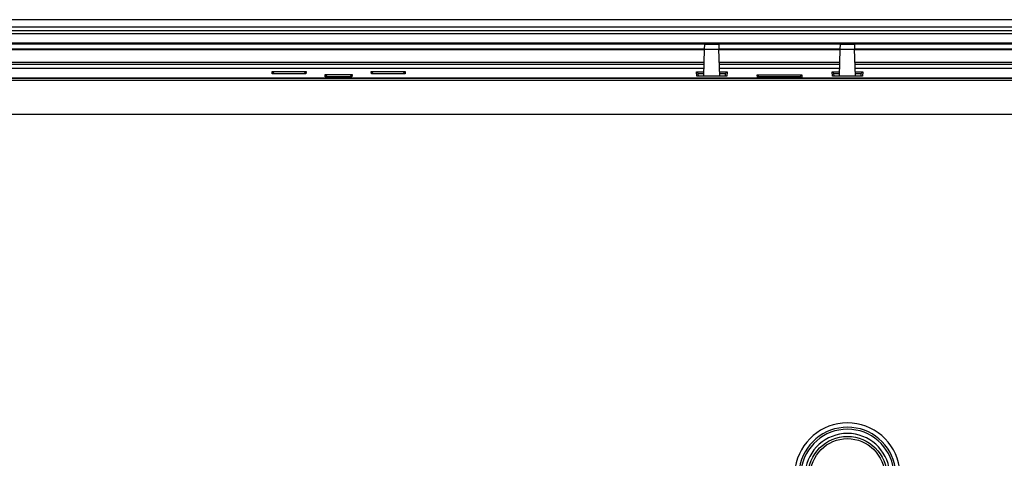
# Model space of a CAD drawing. Header units: millimetres. Extents: x 0 to 1189, y 0 to 841.
# Tile 27 of 29: x 921 to 1037, y 608 to 659. Entities that reach past the tile are written whole.
import ezdxf

# ---------------------------------------------------------------- set-up
doc = ezdxf.new("R2010")
doc.units = ezdxf.units.MM
doc.layers.add('11_COMPONENTS', color=7, linetype='Continuous')

msp = doc.modelspace()

# ---------------------------------------------------------------- linework, layer by layer
at = {"layer": '11_COMPONENTS', "color": 7, "linetype": 'Continuous'}
for p, q in [((1110.626, 659.465), (806.826, 659.465)), ((1110.626, 658.593), (806.826, 658.593)), ((1110.626, 658.16), (806.826, 658.16)), ((1110.626, 657.785), (806.826, 657.785)), ((1110.626, 656.701), (806.826, 656.701)), ((1001.892, 656.567), (806.826, 656.567)), ((1001.876, 655.979), (1001.892, 656.565)), ((1001.892, 656.565), (1003.56, 656.565)), ((1017.892, 656.567), (1003.56, 656.567)), ((1003.56, 656.565), (1003.576, 655.979)), ((1017.876, 655.979), (1017.892, 656.565)), ((1017.892, 656.565), (1019.56, 656.565)), ((1110.626, 656.567), (1019.56, 656.567)), ((1019.56, 656.565), (1019.576, 655.979)), ((1001.876, 656.003), (806.826, 656.003)), ((1001.876, 655.917), (806.826, 655.917)), ((1001.792, 652.813), (1001.876, 655.979)), ((1001.876, 655.979), (1003.576, 655.979)), ((1017.876, 656.003), (1003.576, 656.003)), ((1003.661, 652.813), (1003.576, 655.979)), ((1017.876, 655.917), (1003.576, 655.917)), ((1017.792, 652.813), (1017.876, 655.979)), ((1017.876, 655.979), (1019.576, 655.979)), ((1110.626, 656.003), (1019.576, 656.003)), ((1019.661, 652.813), (1019.576, 655.979)), ((1110.626, 655.917), (1019.576, 655.917)), ((1001.834, 654.413), (806.826, 654.413)), ((1001.828, 654.168), (806.826, 654.168)), ((1017.834, 654.413), (1003.618, 654.413)), ((1017.828, 654.168), (1003.625, 654.168)), ((1110.626, 654.413), (1019.618, 654.413)), ((1110.626, 654.168), (1019.625, 654.168)), ((1001.816, 653.715), (812.476, 653.715)), ((950.885, 653.093), (950.872, 653.373)), ((951.148, 653.093), (950.872, 653.373)), ((950.872, 653.373), (954.88, 653.373)), ((954.867, 653.093), (950.885, 653.093)), ((954.604, 653.093), (954.88, 653.373)), ((954.88, 653.373), (954.867, 653.093)), ((957.152, 652.729), (957.14, 653)), ((957.406, 652.729), (957.14, 653)), ((957.14, 653), (960.313, 653)), ((960.3, 652.729), (957.152, 652.729)), ((960.047, 652.729), (960.313, 653)), ((960.313, 653), (960.3, 652.729)), ((962.585, 653.093), (962.572, 653.373)), ((962.848, 653.093), (962.572, 653.373)), ((962.572, 653.373), (966.58, 653.373)), ((966.567, 653.093), (962.585, 653.093)), ((966.304, 653.093), (966.58, 653.373)), ((966.58, 653.373), (966.567, 653.093)), ((1000.948, 652.813), (1000.925, 653.316)), ((1001.117, 653.12), (1000.925, 653.316)), ((1000.925, 653.316), (1001.805, 653.316)), ((1004.504, 652.813), (1000.948, 652.813)), ((1001.117, 653.12), (1001.132, 653.106)), ((1001.117, 653.12), (1001.8, 653.12)), ((1001.146, 652.813), (1001.132, 653.106)), ((1017.816, 653.715), (1003.637, 653.715)), ((1003.647, 653.316), (1004.528, 653.316)), ((1003.652, 653.12), (1004.335, 653.12)), ((1004.32, 653.106), (1004.307, 652.813)), ((1004.32, 653.106), (1004.335, 653.12)), ((1004.335, 653.12), (1004.528, 653.316)), ((1004.528, 653.316), (1004.504, 652.813)), ((1008.105, 652.662), (1008.09, 652.979)), ((1008.09, 652.979), (1013.362, 652.979)), ((1008.283, 652.783), (1008.09, 652.979)), ((1013.347, 652.662), (1008.105, 652.662)), ((1008.283, 652.783), (1013.169, 652.783)), ((1008.283, 652.783), (1008.298, 652.769)), ((1008.303, 652.662), (1008.298, 652.769)), ((1013.154, 652.769), (1013.149, 652.662)), ((1013.154, 652.769), (1013.169, 652.783)), ((1013.169, 652.783), (1013.362, 652.979)), ((1013.362, 652.979), (1013.347, 652.662)), ((1016.948, 652.813), (1016.925, 653.316)), ((1016.925, 653.316), (1017.805, 653.316)), ((1017.117, 653.12), (1016.925, 653.316)), ((1020.504, 652.813), (1016.948, 652.813)), ((1017.117, 653.12), (1017.8, 653.12)), ((1017.117, 653.12), (1017.132, 653.106)), ((1017.146, 652.813), (1017.132, 653.106)), ((1104.976, 653.715), (1019.637, 653.715)), ((1019.647, 653.316), (1020.528, 653.316)), ((1019.652, 653.12), (1020.335, 653.12)), ((1020.32, 653.106), (1020.307, 652.813)), ((1020.32, 653.106), (1020.335, 653.12)), ((1020.335, 653.12), (1020.528, 653.316)), ((1020.528, 653.316), (1020.504, 652.813)), ((1104.134, 652.565), (813.319, 652.565)), ((1104.108, 652.538), (813.345, 652.538)), ((1103.85, 652.281), (813.602, 652.281)), ((1101.057, 648.287), (816.396, 648.287))]:
    msp.add_line(p, q, dxfattribs=at)
for radius in [4.65, 4.394]:
    msp.add_circle((1018.726, 605.665), radius, dxfattribs=at)
for radius, start, end in [(6.237, 9.18402, 170.81598), (5.737, 9.18402, 170.81598), (5.5, 7.64394, 172.35606), (5, 6.10077, 173.89923)]:
    msp.add_arc((1018.726, 605.665), radius, start, end, dxfattribs=at)

doc.saveas('drawing.dxf')
